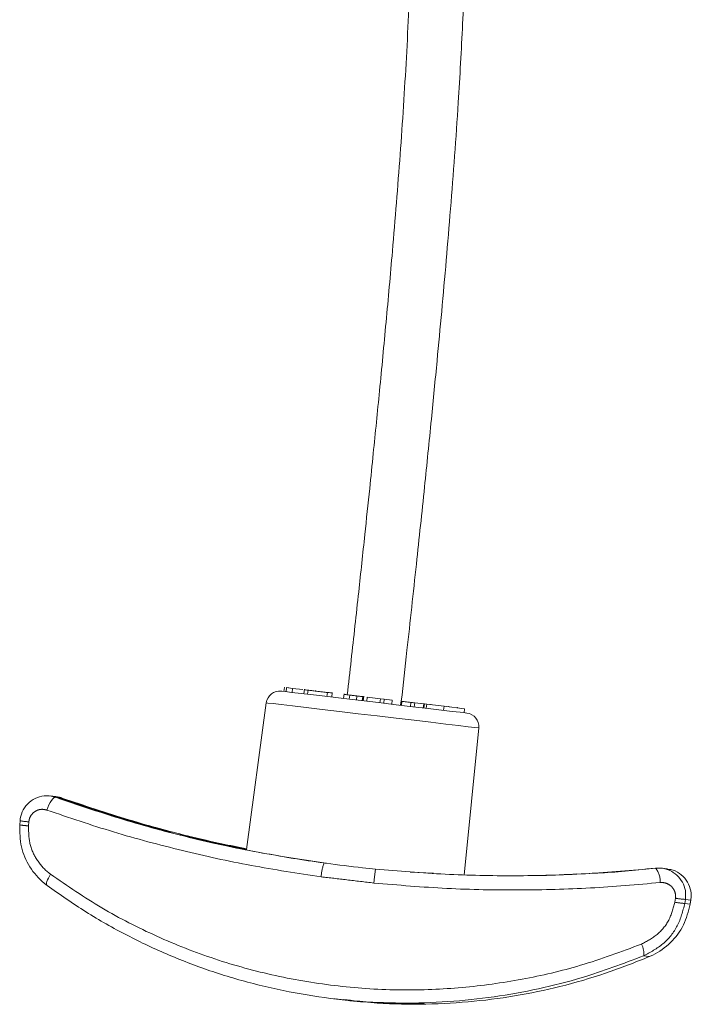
# Model space of a CAD drawing. Header units: millimetres. Extents: x 2 to 601, y 5 to 415.
# Tile 78 of 139: x 165.38 to 170.32, y 263.38 to 270.62. Entities that reach past the tile are written whole.
import ezdxf

# ---------------------------------------------------------------- set-up
doc = ezdxf.new("R2010")
doc.units = ezdxf.units.MM
doc.linetypes.add('PHANTOM', pattern=[12.7, 6.35, -1.27, 1.27, -1.27, 1.27, -1.27])

msp = doc.modelspace()

# ---------------------------------------------------------------- linework, layer by layer
at = {"color": 7, "linetype": 'Continuous', "lineweight": 15}
for p, q in [((167.323, 265.7109), (167.3195, 265.6811)), ((167.3393, 265.709), (167.3358, 265.6792)), ((167.384, 265.7037), (167.3393, 265.709)), ((167.354, 265.711), (167.3535, 265.7073)), ((167.384, 265.7037), (167.3805, 265.6739)), ((167.4586, 265.6949), (167.384, 265.7037)), ((167.4708, 265.6973), (167.4668, 265.6637)), ((167.497, 265.6904), (167.4935, 265.6606)), ((167.5514, 265.684), (167.5518, 265.6877)), ((167.64, 265.6735), (167.6364, 265.6437)), ((167.6713, 265.6396), (167.6753, 265.6731)), ((167.7624, 265.6628), (167.7585, 265.6293)), ((167.1901, 265.5975), (167.0435, 264.5186)), ((167.8032, 265.6542), (167.7997, 265.6244)), ((167.8569, 265.6479), (167.8534, 265.6181)), ((167.8995, 265.6428), (167.896, 265.613)), ((167.9032, 265.6122), (167.9072, 265.6457)), ((167.9327, 265.6389), (167.9292, 265.6091)), ((168.0292, 265.6275), (167.9327, 265.6389)), ((168.0292, 265.6275), (168.0257, 265.5977)), ((168.0571, 265.6242), (168.0292, 265.6275)), ((168.0571, 265.6242), (168.0536, 265.5944)), ((168.1162, 265.6172), (168.0571, 265.6242)), ((168.1162, 265.6172), (168.1126, 265.5874)), ((168.1811, 265.6133), (168.1772, 265.5798)), ((168.1878, 265.6088), (168.1843, 265.579)), ((168.2535, 265.601), (168.25, 265.5712)), ((168.2811, 265.5977), (168.2776, 265.5679)), ((168.3474, 265.5899), (168.2811, 265.5977)), ((168.3258, 265.5925), (168.3262, 265.5962)), ((168.3474, 265.5899), (168.3438, 265.5601)), ((168.3527, 265.5893), (168.3474, 265.5899)), ((168.3527, 265.5893), (168.3492, 265.5595)), ((168.3696, 265.5873), (168.3527, 265.5893)), ((168.3696, 265.5873), (168.3661, 265.5575)), ((168.4975, 265.5722), (168.3696, 265.5873)), ((168.3991, 265.5876), (168.3987, 265.5838)), ((168.4975, 265.5722), (168.494, 265.5424)), ((168.6486, 265.5543), (168.4975, 265.5722)), ((168.5308, 265.5682), (168.5312, 265.572)), ((168.5947, 265.5607), (168.5951, 265.5644)), ((168.6486, 265.5543), (168.6451, 265.5245)), ((168.6438, 264.3298), (168.7527, 265.4129)), ((165.6432, 264.908), (165.6006, 264.913)), ((165.6376, 264.9078), (165.6239, 264.9094)), ((165.6416, 264.9043), (165.6376, 264.9078)), ((165.656, 264.9056), (165.6423, 264.9073)), ((165.3795, 264.7306), (165.377, 264.7007)), ((165.3796, 264.7307), (165.3795, 264.7306)), ((166.4744, 264.6501), (166.4508, 264.6529)), ((166.5025, 264.6467), (166.4801, 264.6494)), ((166.5415, 264.6296), (166.5662, 264.6267)), ((166.5704, 264.6262), (166.5951, 264.6232)), ((170.1389, 264.3768), (170.0963, 264.3819)), ((168.419, 264.3444), (168.247, 264.3535)), ((170.3113, 264.148), (170.3114, 264.1479)), ((170.3068, 264.1182), (170.3067, 264.1183)), ((167.6899, 263.4221), (167.6967, 263.4213)), ((167.7533, 263.4146), (167.7596, 263.4138))]:
    msp.add_line(p, q, dxfattribs=at)
at = {"color": 7, "linetype": 'PHANTOM', "lineweight": 0}
for p, q in [((165.6484, 264.9024), (165.6438, 264.9029)), ((165.6674, 264.9001), (165.6634, 264.9006)), ((165.687, 264.8978), (165.6824, 264.8983)), ((165.4446, 264.723), (165.4422, 264.6931)), ((166.4773, 264.6495), (166.4533, 264.6524)), ((166.5054, 264.6462), (166.4815, 264.649)), ((170.1935, 264.1317), (170.1981, 264.1614)), ((170.2719, 264.1527), (170.2674, 264.123)), ((170.3113, 264.148), (170.2719, 264.1527)), ((170.3067, 264.1183), (170.3113, 264.148)), ((170.2674, 264.123), (170.3067, 264.1183)), ((170.0079, 263.7327), (169.964, 263.7379))]:
    msp.add_line(p, q, dxfattribs=at)
at = {"color": 7, "linetype": 'Continuous', "lineweight": 15, "flags": 128}
for points in [[(167.3009, 265.6833), (167.3041, 265.683), (167.3288, 265.68), (167.3771, 265.6743), (167.4473, 265.666), (167.5369, 265.6554), (167.6426, 265.643), (167.7606, 265.629), (167.8867, 265.6141), (168.0162, 265.5988), (168.1445, 265.5837), (168.267, 265.5692), (168.3792, 265.5559), (168.4771, 265.5444), (168.5571, 265.5349), (168.6164, 265.5279), (168.6527, 265.5236), (168.6649, 265.5222)], [(170.3068, 264.1182), (170.31, 264.139), (170.3114, 264.1479)]]:
    msp.add_lwpolyline(points, dxfattribs=at)
at = {"color": 7, "linetype": 'PHANTOM', "lineweight": 0, "flags": 128}
for points in [[(168.7527, 265.4129), (168.7494, 265.4133), (168.7242, 265.4162), (168.6748, 265.4221), (168.6028, 265.4306), (168.5104, 265.4415), (168.4008, 265.4544), (168.2774, 265.469), (168.1441, 265.4848), (168.0052, 265.5012), (167.8653, 265.5177), (167.7288, 265.5338), (167.6001, 265.549), (167.4833, 265.5628), (167.3822, 265.5748), (167.3001, 265.5845), (167.2395, 265.5917), (167.2025, 265.596), (167.1901, 265.5975)], [(165.6438, 264.9029), (165.6369, 264.9028), (165.6288, 264.8987), (165.6199, 264.8907), (165.6107, 264.8791), (165.6014, 264.8644), (165.5925, 264.8474), (165.5843, 264.8287), (165.5773, 264.8091)], [(165.6048, 264.3371), (165.5958, 264.3228), (165.5881, 264.3089), (165.5818, 264.2959), (165.5772, 264.2841), (165.5745, 264.274), (165.5737, 264.2658), (165.5749, 264.2598), (165.5779, 264.2561)]]:
    msp.add_lwpolyline(points, dxfattribs=at)
at = {"color": 7, "linetype": 'Continuous', "lineweight": 15}
for centre, start, end in [((167.2892, 265.584), 83.26162, 172.26162), ((168.6532, 265.4229), 354.26162, 83.26162)]:
    msp.add_arc(centre, 0.1, start, end, dxfattribs=at)
at = {"color": 7, "linetype": 'PHANTOM', "lineweight": 0}
for centre, radius, start, end in [((165.4764, 265.2797), 0.5575, 259.98937, 266.73273), ((165.4741, 265.251), 0.5588, 259.99771, 266.7268), ((167.9731, 264.293), 0.3806, 160.45687, 176.14008), ((169.1338, 264.1855), 1.156, 170.53996, 175.67035), ((169.9464, 264.2901), 0.1396, 354.36885, 41.24377), ((170.3168, 264.8494), 0.6982, 260.2109, 266.31305), ((170.3122, 264.8191), 0.6976, 260.20767, 266.31616), ((169.8338, 263.758), 0.1318, 351.20946, 30.03763)]:
    msp.add_arc(centre, radius, start, end, dxfattribs=at)
msp.add_ellipse((169.0191, 274.322), major_axis=(4.2663, 9.0458), ratio=0.998652, start_param=3.24026, end_param=3.325558, dxfattribs=at)
at = {"color": 7, "linetype": 'Continuous', "lineweight": 15}
for start_param, end_param in [(2.594887, 2.680185), (2.689377, 2.738382)]:
    msp.add_ellipse((169.0073, 274.3234), major_axis=(-2.0407, 9.7909), ratio=0.998652, start_param=start_param, end_param=end_param, dxfattribs=at)
for points, knots in [([(168.0518, 276.1383), (168.0577, 276.0174), (168.072, 275.722), (168.1019, 275.2352), (168.1386, 274.6747), (168.1771, 274.0913), (168.2128, 273.5003), (168.2414, 272.9188), (168.2608, 272.3249), (168.2667, 271.7074), (168.2536, 271.0374), (168.2226, 270.3398), (168.1761, 269.6277), (168.1236, 268.9796), (168.0716, 268.4004), (168.0244, 267.905), (167.9837, 267.4976), (167.9475, 267.1457), (167.9119, 266.807), (167.8666, 266.3867), (167.8236, 265.994), (167.7953, 265.7415), (167.7857, 265.6563)], [0, 0, 0, 0, 0.034548, 0.084429, 0.139218, 0.194894, 0.251324, 0.308227, 0.36109, 0.420945, 0.484467, 0.552357, 0.620261, 0.68817, 0.737964, 0.786273, 0.830236, 0.854834, 0.887241, 0.927463, 0.975511, 1, 1, 1, 1]), ([(168.1829, 265.6093), (168.1969, 265.734), (168.2345, 266.07), (168.2916, 266.5948), (168.3515, 267.1611), (168.402, 267.6593), (168.4439, 268.0893), (168.492, 268.6042), (168.5471, 269.2367), (168.5989, 269.9414), (168.6352, 270.591), (168.6572, 271.1783), (168.6664, 271.7733), (168.6599, 272.3585), (168.6402, 272.9554), (168.6095, 273.5746), (168.568, 274.2459), (168.5221, 274.9449), (168.4862, 275.4792), (168.4714, 275.7756), (168.4685, 275.8335)], [0, 0, 0, 0, 0.03672, 0.098948, 0.15449, 0.203343, 0.245497, 0.280943, 0.354688, 0.431272, 0.487727, 0.545095, 0.603241, 0.661865, 0.716343, 0.778014, 0.843294, 0.913158, 0.983016, 1, 1, 1, 1]), ([(167.3273, 265.7104), (167.3267, 265.7105), (167.3231, 265.7109), (167.323, 265.7109), (167.323, 265.7109)], [0, 0, 0, 0, 0.183621, 1, 1, 1, 1]), ([(167.497, 265.6904), (167.4907, 265.6911), (167.4782, 265.6926), (167.469, 265.6937), (167.4708, 265.6935), (167.4711, 265.6934)], [0, 0, 0, 0, 0.4675525, 0.9336584, 1, 1, 1, 1]), ([(167.64, 265.6735), (167.628, 265.6749), (167.6042, 265.6777), (167.561, 265.6828), (167.5232, 265.6873), (167.5058, 265.6893), (167.497, 265.6904)], [0, 0, 0, 0, 0.2803354, 0.559302, 0.7793165, 1, 1, 1, 1]), ([(167.6725, 265.6696), (167.6732, 265.6696), (167.6759, 265.6692), (167.6631, 265.6708), (167.6477, 265.6726), (167.64, 265.6735)], [0, 0, 0, 0, 0.141674, 0.570437, 1, 1, 1, 1]), ([(167.8032, 265.6542), (167.796, 265.655), (167.7815, 265.6568), (167.7674, 265.6584), (167.762, 265.6591), (167.7624, 265.659), (167.7626, 265.659)], [0, 0, 0, 0, 0.320722, 0.640465, 0.892593, 1, 1, 1, 1]), ([(167.8569, 265.6479), (167.8473, 265.649), (167.8302, 265.651), (167.8115, 265.6532), (167.8032, 265.6542)], [0, 0, 0, 0, 0.558349, 1, 1, 1, 1]), ([(167.8995, 265.6428), (167.8948, 265.6434), (167.8865, 265.6444), (167.8659, 265.6468), (167.8569, 265.6479)], [0, 0, 0, 0, 0.561361, 1, 1, 1, 1]), ([(168.2535, 265.601), (168.2463, 265.6018), (168.2319, 265.6035), (168.2116, 265.6059), (168.1967, 265.6077), (168.1908, 265.6084), (168.1878, 265.6088)], [0, 0, 0, 0, 0.280154, 0.558992, 0.779417, 1, 1, 1, 1]), ([(168.2811, 265.5977), (168.2761, 265.5983), (168.2671, 265.5994), (168.2577, 265.6005), (168.2535, 265.601)], [0, 0, 0, 0, 0.560086, 1, 1, 1, 1]), ([(165.3796, 264.7307), (165.3802, 264.7361), (165.3832, 264.7639), (165.4006, 264.8134), (165.4446, 264.8686), (165.5055, 264.905), (165.5757, 264.9196), (165.6211, 264.9085), (165.6438, 264.9029)], [0, 0, 0, 0, 0.0439867, 0.2286648, 0.4201183, 0.6144865, 0.8071385, 1, 1, 1, 1]), ([(165.6239, 264.9094), (165.632, 264.9074), (165.6402, 264.9053), (165.6481, 264.9024), (165.6484, 264.9024)], [0, 0, 0, 0, 0.973054, 1, 1, 1, 1]), ([(165.6634, 264.9006), (165.6631, 264.9007), (165.6547, 264.9036), (165.646, 264.9058), (165.6376, 264.9078)], [0, 0, 0, 0, 0.032026, 1, 1, 1, 1]), ([(165.6423, 264.9073), (165.6505, 264.9052), (165.6589, 264.9031), (165.6671, 264.9002), (165.6674, 264.9001)], [0, 0, 0, 0, 0.967951, 1, 1, 1, 1]), ([(165.687, 264.8978), (165.6762, 264.9017), (165.6619, 264.907), (165.6469, 264.9065), (165.6432, 264.9064)], [0, 0, 0, 0, 0.753422, 1, 1, 1, 1]), ([(166.4533, 264.6524), (166.4461, 264.6543), (166.3018, 264.6924), (166.0294, 264.7706), (165.7734, 264.8591), (165.6484, 264.9024)], [0, 0, 0, 0, 0.026199, 0.52407, 1, 1, 1, 1]), ([(165.6824, 264.8983), (165.6822, 264.8984), (165.6736, 264.9014), (165.6647, 264.9035), (165.656, 264.9056)], [0, 0, 0, 0, 0.026895, 1, 1, 1, 1]), ([(165.6824, 264.8983), (165.8107, 264.8547), (166.0735, 264.7654), (166.3513, 264.6866), (166.4981, 264.6481), (166.5054, 264.6462)], [0, 0, 0, 0, 0.475627, 0.9738, 1, 1, 1, 1]), ([(167.0443, 264.5241), (166.9229, 264.5492), (166.6299, 264.6099), (166.175, 264.7341), (165.8497, 264.8432), (165.687, 264.8978)], [0, 0, 0, 0, 0.261342, 0.630658, 1, 1, 1, 1]), ([(165.5779, 264.2561), (165.5711, 264.2613), (165.5222, 264.2987), (165.4458, 264.3869), (165.379, 264.5378), (165.3778, 264.6464), (165.3772, 264.7008)], [0, 0, 0, 0, 0.051012, 0.369879, 0.684454, 1, 1, 1, 1]), ([(166.4773, 264.6495), (166.4772, 264.6496), (166.4763, 264.6498), (166.4753, 264.6498), (166.4744, 264.6498)], [0, 0, 0, 0, 0.072831, 1, 1, 1, 1]), ([(166.5025, 264.6465), (166.5034, 264.6465), (166.5044, 264.6465), (166.5054, 264.6462), (166.5054, 264.6462)], [0, 0, 0, 0, 0.919654, 1, 1, 1, 1]), ([(167.3727, 264.4568), (167.2357, 264.4809), (166.9609, 264.5292), (166.6861, 264.593), (166.5471, 264.6282), (166.5415, 264.6296)], [0, 0, 0, 0, 0.488734, 0.979671, 1, 1, 1, 1]), ([(166.5951, 264.6232), (166.6007, 264.6218), (166.7413, 264.5866), (166.8903, 264.5498), (167.036, 264.5231), (167.0439, 264.5216)], [0, 0, 0, 0, 0.03784, 0.947519, 1, 1, 1, 1]), ([(167.6144, 264.4203), (167.5361, 264.4316), (167.4514, 264.4439), (167.3783, 264.4559), (167.3727, 264.4568)], [0, 0, 0, 0, 0.923529, 1, 1, 1, 1]), ([(167.9935, 264.3755), (167.9619, 264.3787), (167.8419, 264.3909), (167.7116, 264.4069), (167.6202, 264.4195), (167.6144, 264.4203)], [0, 0, 0, 0, 0.250731, 0.952833, 1, 1, 1, 1]), ([(167.9935, 264.3755), (168.1639, 264.3612), (168.5046, 264.3326), (169.0209, 264.3229), (169.5386, 264.3361), (169.8804, 264.3668), (170.0513, 264.3821)], [0, 0, 0, 0, 0.246661, 0.493328, 0.746656, 1, 1, 1, 1]), ([(170.0559, 264.3816), (169.9213, 264.3679), (169.7582, 264.3514), (169.5923, 264.3448), (169.5634, 264.3436)], [0, 0, 0, 0, 0.826063, 1, 1, 1, 1]), ([(170.0513, 264.3821), (170.0626, 264.3828), (170.0972, 264.3846), (170.1538, 264.3703), (170.2115, 264.3331), (170.2524, 264.2805), (170.2756, 264.2181), (170.2731, 264.1746), (170.2719, 264.1527)], [0, 0, 0, 0, 0.092637, 0.283638, 0.468412, 0.646668, 0.822509, 1, 1, 1, 1]), ([(170.3113, 264.148), (170.312, 264.1534), (170.3156, 264.1811), (170.3102, 264.2332), (170.2803, 264.2975), (170.2294, 264.3461), (170.1788, 264.3729), (170.1471, 264.3737), (170.1387, 264.374)], [0, 0, 0, 0, 0.0501574, 0.2607333, 0.4790399, 0.7006615, 0.9203381, 1, 1, 1, 1]), ([(169.4745, 264.3398), (169.3897, 264.3352), (169.2973, 264.3303), (169.2044, 264.3284), (169.1968, 264.3282)], [0, 0, 0, 0, 0.9184487, 1, 1, 1, 1]), ([(169.964, 263.7379), (169.8145, 263.6812), (169.5624, 263.5857), (169.1921, 263.4926), (168.8626, 263.4325), (168.5256, 263.3971), (168.1812, 263.3867), (167.8347, 263.4029), (167.4852, 263.4463), (167.1375, 263.5179), (166.7984, 263.6165), (166.4735, 263.7396), (166.1619, 263.8866), (165.8607, 264.0567), (165.6722, 264.1896), (165.5779, 264.2561)], [0, 0, 0, 0, 0.104299, 0.175771, 0.24724, 0.320598, 0.393952, 0.468667, 0.543379, 0.620465, 0.697554, 0.772129, 0.846707, 0.923351, 1, 1, 1, 1]), ([(170.0079, 263.7327), (170.0156, 263.7361), (170.072, 263.7611), (170.1668, 263.8291), (170.2669, 263.9603), (170.2934, 264.0656), (170.3067, 264.1183)], [0, 0, 0, 0, 0.051009, 0.369877, 0.684456, 1, 1, 1, 1]), ([(167.76, 263.4171), (167.8269, 263.4088), (168.0127, 263.3857), (168.3192, 263.3791), (168.6719, 263.395), (169.0166, 263.4392), (169.3538, 263.5095), (169.6864, 263.6047), (169.9007, 263.69), (170.0079, 263.7327)], [0, 0, 0, 0, 0.086774, 0.240945, 0.395119, 0.544265, 0.693419, 0.846704, 1, 1, 1, 1]), ([(167.6968, 263.4224), (167.7209, 263.4192), (167.8139, 263.4071), (167.9799, 263.3956), (168.0939, 263.3919), (168.1512, 263.39)], [0, 0, 0, 0, 0.148617, 0.5728, 1, 1, 1, 1]), ([(168.3479, 263.3876), (168.3487, 263.3875), (168.3517, 263.3869), (168.2817, 263.3846), (168.1484, 263.3849), (167.9638, 263.3937), (167.8074, 263.4065), (167.723, 263.4188), (167.708, 263.421)], [0, 0, 0, 0, 0.086233, 0.299375, 0.515297, 0.734085, 0.952836, 1, 1, 1, 1]), ([(168.1493, 263.3901), (168.164, 263.3898), (168.2066, 263.3889), (168.2653, 263.3886), (168.3153, 263.3885), (168.3386, 263.3886), (168.3485, 263.3883), (168.3468, 263.3884), (168.3466, 263.3884)], [0, 0, 0, 0, 0.134158, 0.389074, 0.642757, 0.861965, 0.979197, 1, 1, 1, 1])]:
    msp.add_open_spline(points, degree=3, knots=knots, dxfattribs=at)
at = {"color": 7, "linetype": 'PHANTOM', "lineweight": 0}
for points, knots in [([(165.6438, 264.9029), (165.7981, 264.85), (166.1067, 264.7442), (166.5936, 264.612), (167.096, 264.4997), (167.4416, 264.4468), (167.6144, 264.4203)], [0, 0, 0, 0, 0.2467535, 0.4934917, 0.7467496, 1, 1, 1, 1]), ([(165.5773, 264.8091), (165.5659, 264.8118), (165.543, 264.8174), (165.508, 264.8102), (165.4774, 264.7922), (165.4552, 264.7646), (165.4464, 264.7397), (165.4449, 264.7257), (165.4446, 264.723)], [0, 0, 0, 0, 0.195965, 0.391687, 0.587185, 0.776772, 0.957196, 1, 1, 1, 1]), ([(167.5934, 264.3186), (167.4212, 264.3448), (167.0769, 264.3973), (166.5671, 264.5093), (166.064, 264.6438), (165.7395, 264.754), (165.5773, 264.8091)], [0, 0, 0, 0, 0.246728, 0.493463, 0.746724, 1, 1, 1, 1]), ([(165.4422, 264.6931), (165.4428, 264.6495), (165.4439, 264.5623), (165.4983, 264.4414), (165.5599, 264.3711), (165.5994, 264.3412), (165.6048, 264.3371)], [0, 0, 0, 0, 0.313395, 0.627469, 0.948431, 1, 1, 1, 1]), ([(165.6048, 264.3371), (165.7284, 264.2524), (165.9759, 264.0826), (166.3819, 263.8759), (166.8093, 263.7074), (167.257, 263.585), (167.7177, 263.5084), (168.1779, 263.4797), (168.631, 263.4982), (169.0713, 263.5597), (169.5147, 263.6627), (169.7998, 263.7688), (169.9479, 263.824)], [0, 0, 0, 0, 0.100705, 0.201686, 0.302344, 0.40348, 0.504957, 0.606083, 0.702532, 0.799279, 0.895763, 1, 1, 1, 1]), ([(167.9811, 264.2728), (167.9148, 264.2808), (167.7855, 264.2963), (167.6563, 264.3113), (167.5934, 264.3186)], [0, 0, 0, 0, 0.512391, 1, 1, 1, 1]), ([(170.0853, 264.2764), (169.915, 264.2615), (169.5744, 264.2316), (169.0498, 264.2182), (168.5174, 264.2277), (168.1599, 264.2578), (167.9811, 264.2728)], [0, 0, 0, 0, 0.2468152, 0.4936164, 0.7468119, 1, 1, 1, 1]), ([(170.1981, 264.1614), (170.1987, 264.1724), (170.1998, 264.1943), (170.1878, 264.2256), (170.1668, 264.2519), (170.1375, 264.2704), (170.1087, 264.2776), (170.091, 264.2767), (170.0853, 264.2764)], [0, 0, 0, 0, 0.173041, 0.346339, 0.524618, 0.711711, 0.906019, 1, 1, 1, 1]), ([(169.9479, 263.824), (169.988, 263.845), (170.0682, 263.8871), (170.1581, 263.9973), (170.1817, 264.0868), (170.1935, 264.1317)], [0, 0, 0, 0, 0.332938, 0.664894, 1, 1, 1, 1]), ([(170.2674, 264.123), (170.2527, 264.0669), (170.2235, 263.9555), (170.113, 263.8175), (170.0136, 263.7644), (169.964, 263.7379)], [0, 0, 0, 0, 0.337377, 0.66961, 1, 1, 1, 1]), ([(168.1512, 263.39), (168.198, 263.3894), (168.2919, 263.3881), (168.3579, 263.3889), (168.3506, 263.388), (168.3479, 263.3876)], [0, 0, 0, 0, 0.384984, 0.771759, 1, 1, 1, 1])]:
    msp.add_open_spline(points, degree=3, knots=knots, dxfattribs=at)

doc.saveas('drawing.dxf')
